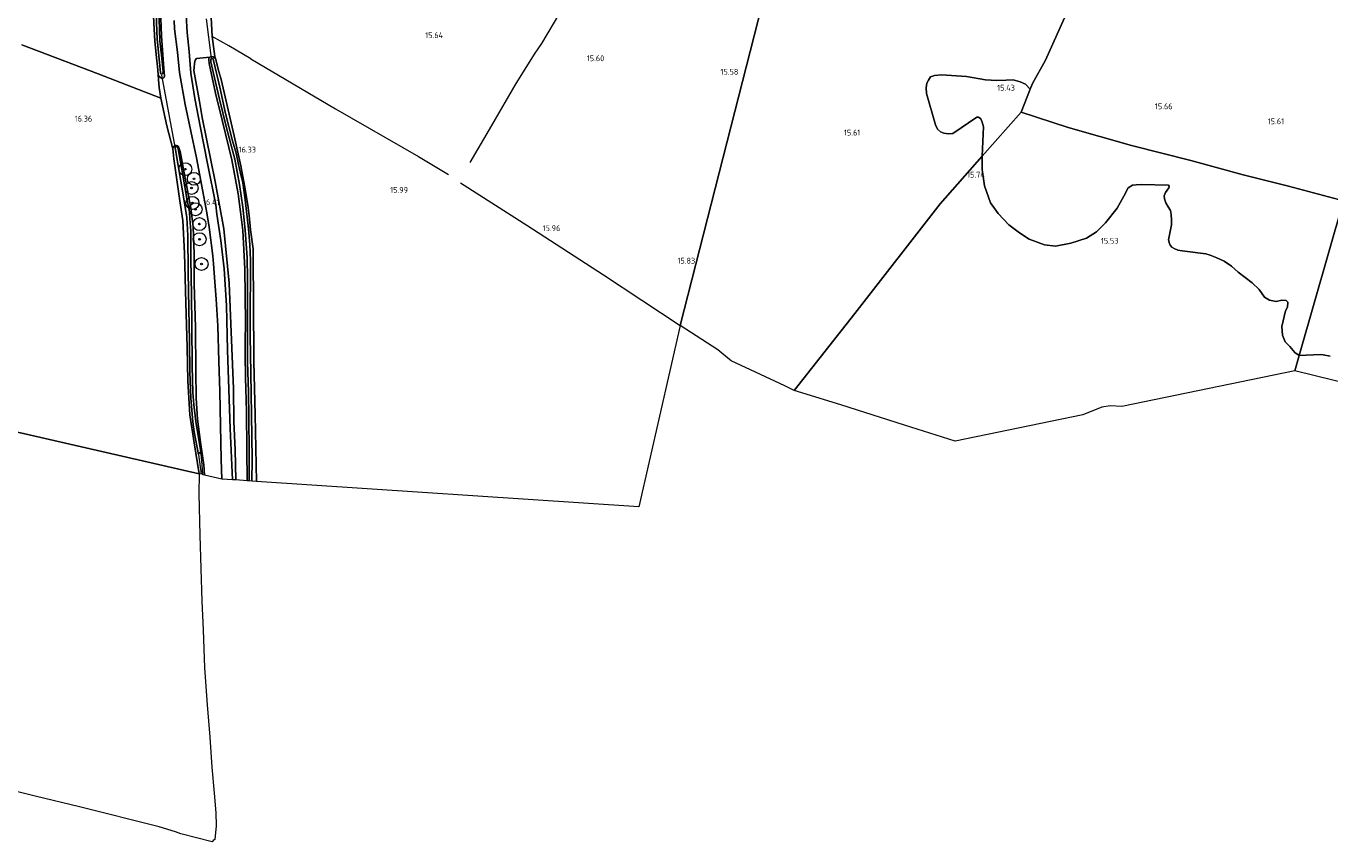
# Model space of a CAD drawing. Extents: x 196936 to 200438, y 361224 to 364196.
# Tile 144 of 256: x 198955 to 199357, y 361448 to 361699. Entities that reach past the tile are written whole.
import ezdxf
from ezdxf.enums import TextEntityAlignment as Align

# ---------------------------------------------------------------- set-up
doc = ezdxf.new("R2010")
doc.units = 0
for name, color, linetype, lineweight in [('B-ME-GR-BOOM-S', 90, 'Continuous', 25), ('B-ME-GR-BOUWLAND_AKKERBOUW-GV', 80, 'Continuous', 13), ('B-ME-GR-GRAS-GV', 60, 'Continuous', 13), ('B-ME-IE-TERREINAFSCHEIDING_KUNSTMATIG_HEKWERK-G', 20, 'IE-TERREINAFSCHEIDING-KUNSTMATIG', 18), ('B-ME-KW-KUNSTWERK_DUIKER-G', 170, 'Continuous', 18), ('B-ME-OG-HOOGTEPUNT-S', 7, 'Continuous', 25), ('B-ME-OG-TERREIN_GROEN-GV', 7, 'Continuous', 18), ('B-ME-OG-WATER_SLOOT-G', 120, 'Continuous', 18), ('B-ME-OG-WATER_SLOOT-GV', 120, 'Continuous', 18), ('B-ME-VH-VERHARDING_ASFALT-GV', 252, 'Continuous', 18)]:
    doc.layers.add(name, color=color, linetype=linetype, lineweight=lineweight)
doc.styles.add('NLCS-ISO-ANNOTATIVE-T18', font='NLCS-ISO.ttf', dxfattribs={"height": 1.8})
doc.linetypes.add('IE-TERREINAFSCHEIDING-KUNSTMATIG', pattern='A,4,[82,NLCS.SHX,S=0.75,R=90,X=0,Y=0],4,-2', length=10)

# ---------------------------------------------------------------- blocks, each defined once
blk = doc.blocks.new('SAL-HOOGTELABEL-SO')
at = {"color": 0, "linetype": 'ByBlock', "lineweight": -2, "style": 'NLCS-ISO-ANNOTATIVE-T18'}
blk.add_attdef('HOOGTE', text='', height=1.8, dxfattribs=at).set_placement((2.79, 0), align=Align.RIGHT)
blk = doc.blocks.new('SGR-BOOM_01-SO')
at = {"linetype": 'ByBlock', "lineweight": 18}
h = blk.add_hatch(color=0, dxfattribs=at)
h.dxf.hatch_style = 1
edge = h.paths.add_edge_path()
edge.add_arc((0, 0), 0.25, 0, 360)
at = {"color": 0, "linetype": 'ByBlock', "lineweight": 18}
for radius in [2, 0.25]:
    blk.add_circle((0, 0), radius, dxfattribs=at)

msp = doc.modelspace()

# ---------------------------------------------------------------- linework, layer by layer
at = {"layer": 'B-ME-GR-BOUWLAND_AKKERBOUW-GV'}
for points in [[(198953.354, 361693.393, 16.639), (198976.886, 361684.393, 16.558), (198996.193, 361676.927, 16.525), (198998.095, 361668.35, 16.525), (198999.866, 361661.32, 16.385), (199000.252, 361658.178, 16.364), (199002.097, 361645.304, 16.311), (199003.042, 361639.182, 16.311), (199003.491, 361629.145, 16.259), (199003.877, 361613.861, 16.111), (199004.326, 361600.167, 16.185), (199004.503, 361589.825, 16.164), (199005.183, 361579.333, 16.175), (199006.44, 361570.622, 16.132), (199008.001, 361561.102, 16.136), (198543.757, 361667.593, 17.953)], [(198543.757, 361667.593, 17.953), (199008.001, 361561.102, 16.136), (199007.966, 361554.959, 16.105), (199008.242, 361542.243, 16.072), (199008.565, 361531.956, 16.034), (199008.894, 361521.885, 16.097), (199009.298, 361512.964, 16.11), (199009.681, 361501.319, 16.211), (199010.498, 361489.937, 16.291), (199011.32, 361479.914, 16.363), (199011.946, 361470.716, 16.413), (199012.615, 361462.634, 16.472), (199013.191, 361456.566, 16.552), (199013.254, 361452.567, 16.637), (199012.842, 361448.373, 16.582), (199012.345, 361448.106, 16.621), (199012.075, 361447.631, 16.621), (199002.376, 361450.086, 16.705), (199000.7, 361450.746, 16.639), (198995.676, 361452.331, 16.681), (198971.151, 361458.462, 16.66), (198957.445, 361461.71, 16.711), (198955.844, 361462.195, 16.744), (198947.925, 361464.057, 16.774)]]:
    msp.add_polyline3d(points, dxfattribs=at)
at = {"layer": 'B-ME-GR-GRAS-GV'}
for points in [[(199205.629, 361799.665, 16.369), (199156.366, 361606.792, 15.861), (199143.597, 361550.911, 15.886), (199025.685, 361558.787, 16.405), (199025.294, 361579.312, 16.274), (199024.885, 361595.674, 16.465), (199024.762, 361614.628, 16.465), (199024.684, 361626.656, 16.44), (199024.663, 361630.47, 16.432), (199023.899, 361636.31, 16.492), (199023.458, 361640.742, 16.509), (199023.043, 361643.937, 16.531), (199022.048, 361650.037, 16.545), (199020.904, 361656.017, 16.558), (199018.812, 361665.302, 16.62), (199014.807, 361682.636, 16.474), (199014.107, 361685.104, 16.415), (199013.026, 361689.167, 16.336), (199012.838, 361689.79, 16.34), (199012, 361695.884, 16.336), (199011.694, 361701.816, 16.241)], [(199278.08, 361708.92, 15.784), (199269.009, 361688.627, 15.613), (199265.026, 361681.48, 15.589), (199264.328, 361679.708, 15.571), (199262.831, 361681.245, 15.578), (199261.192, 361681.953, 15.57), (199259.025, 361682.524, 15.561), (199256.852, 361682.456, 15.581), (199254.027, 361682.338, 15.547), (199250.545, 361682.521, 15.556), (199244.61, 361683.547, 15.587), (199236.946, 361684.086, 15.601), (199234.774, 361683.891, 15.608), (199233.558, 361683.542, 15.608), (199232.886, 361682.497, 15.587), (199232.447, 361681.538, 15.546), (199232.18, 361680.113, 15.532), (199232.336, 361678.377, 15.49), (199235.082, 361668.73, 15.49), (199235.669, 361667.317, 15.463), (199236.615, 361666.526, 15.449), (199237.656, 361666.138, 15.449), (199239.081, 361665.872, 15.422), (199240.467, 361666.039, 15.394), (199247.826, 361671.098, 15.594), (199248.379, 361671.038, 15.573), (199249.053, 361670.595, 15.573), (199249.502, 361669.497, 15.587), (199249.938, 361668.048, 15.587), (199249.493, 361658.993, 15.655), (199236.542, 361644.347, 15.824), (199210.184, 361610.495, 15.947), (199191.506, 361586.809, 15.671), (199188.66, 361588.223, 15.836), (199172.064, 361595.986, 15.866), (199171.565, 361596.394, 15.652), (199168.011, 361599.298, 15.875), (199156.366, 361606.792, 15.861), (199205.629, 361799.665, 16.369)], [(199360.924, 361645.291, 15.511), (199343.892, 361649.778, 15.539), (199329.958, 361653.277, 15.498), (199313.861, 361657.748, 15.565), (199295.513, 361662.277, 15.553), (199275.99, 361667.893, 15.582), (199261.525, 361672.599, 15.498), (199264.328, 361679.708, 15.571), (199265.026, 361681.48, 15.589), (199269.009, 361688.627, 15.613), (199278.08, 361708.92, 15.784)], [(199000.311, 361700.84, 16.452), (199000.471, 361698.276, 16.466), (199001.336, 361691.073, 16.503), (199001.936, 361684.839, 16.49), (199003.747, 361674.983, 16.515), (199007.195, 361658.485, 16.458), (199009.15, 361648.122, 16.454), (199010.4, 361641.597, 16.414), (199011.066, 361637.114, 16.356), (199012.268, 361628.361, 16.304), (199012.456, 361625.833, 16.288), (199012.911, 361620.333, 16.223), (199013.302, 361614.99, 16.288), (199013.735, 361606.748, 16.371), (199014.081, 361595.838, 16.361), (199014.402, 361586.504, 16.342), (199014.86, 361565.51, 16.347), (199014.977, 361559.502, 16.441), (199009.676, 361560.718, 16.243), (199009.457, 361563.923, 16.354), (199008.466, 361570.822, 16.413), (199007.542, 361577.913, 16.392), (199007.154, 361584.412, 16.403), (199006.981, 361592.874, 16.42), (199006.913, 361606.179, 16.431), (199006.498, 361619.73, 16.375), (199006.438, 361628.973, 16.368), (199006.165, 361637.29, 16.368), (199005.42, 361642.965, 16.368), (199002.191, 361660.485, 16.332), (199001.708, 361662.038, 16.361), (199001.426, 361662.271, 16.389), (199001.043, 361662.358, 16.396), (199000.607, 361662.358, 16.368), (199000.054, 361661.847, 16.368), (198999.866, 361661.32, 16.385), (198998.095, 361668.35, 16.525), (198996.193, 361676.927, 16.525), (198995.741, 361680.227, 16.756), (198995.494, 361682.594, 16.678), (198995.342, 361684.337, 16.645), (198995.844, 361683.493, 16.482), (198996.598, 361683.022, 16.503), (198997.174, 361683.221, 16.434), (198997.306, 361683.654, 16.399), (198997.168, 361685.94, 16.24), (198996.414, 361696.087, 16.17), (198996.123, 361704.207, 16.302)], [(198993.969, 361702.237, 16.531), (198994.147, 361698.152, 16.531), (198994.386, 361694.604, 16.555), (198994.852, 361689.314, 16.642), (198995.181, 361686.658, 16.66), (198995.342, 361684.337, 16.645), (198995.494, 361682.594, 16.678), (198995.741, 361680.227, 16.756), (198996.193, 361676.927, 16.525), (198976.886, 361684.393, 16.558), (198953.354, 361693.393, 16.639)], [(199011.694, 361701.816, 16.241), (199012, 361695.884, 16.336), (199012.838, 361689.79, 16.34), (199013.026, 361689.167, 16.336), (199012.299, 361689.677, 16.31), (199011.858, 361689.718, 16.32), (199011.342, 361689.566, 16.37), (199007.226, 361689.106, 16.396), (199006.827, 361688.621, 16.392), (199006.641, 361687.633, 16.404), (199006.48, 361686.392, 16.348), (199006.343, 361685.434, 16.48), (199008.156, 361675.91, 16.46), (199008.924, 361670.993, 16.509), (199012.949, 361651.209, 16.44), (199015.621, 361636.624, 16.332), (199017.236, 361619.915, 16.384), (199018.621, 361587.324, 16.356), (199018.696, 361577.234, 16.267), (199019.108, 361568.464, 16.348), (199019.355, 361559.21, 16.346), (199018.292, 361559.281, 16.411), (199017.575, 361575.039, 16.375), (199016.814, 361599.186, 16.356), (199016.475, 361613.048, 16.378), (199015.716, 361624.269, 16.396), (199014.677, 361632.999, 16.412), (199013.482, 361641.172, 16.405), (199013.141, 361643.991, 16.405), (199010.637, 361656.766, 16.426), (199008.458, 361667.783, 16.549), (199006.702, 361676.798, 16.572), (199005.464, 361684.663, 16.567), (199004.897, 361691.31, 16.53), (199004.33, 361697.193, 16.505), (199003.977, 361702.507, 16.498)], [(199400.218, 361579.541, 15.775), (199345.897, 361592.862, 15.599), (199347.237, 361597.536, 15.692), (199353.782, 361597.898, 15.568), (199354.664, 361597.78, 15.559), (199356.752, 361597.377, 15.603)]]:
    msp.add_polyline3d(points, dxfattribs=at)
for points in [[(198995.983, 361707.354, 16.354), (198996.123, 361704.207, 16.302), (198996.414, 361696.087, 16.17), (198997.168, 361685.94, 16.24), (198997.306, 361683.654, 16.399), (198997.174, 361683.221, 16.434), (198996.598, 361683.022, 16.503), (198995.844, 361683.493, 16.482), (198995.342, 361684.337, 16.645), (198995.181, 361686.658, 16.66), (198994.852, 361689.314, 16.642), (198994.386, 361694.604, 16.555), (198994.147, 361698.152, 16.531), (198993.969, 361702.237, 16.531), (198993.917, 361706.277, 16.531), (198994.513, 361707.591, 16.378), (198994.736, 361707.839, 16.357), (198995.283, 361707.912, 16.361), (198995.765, 361707.702, 16.354)], [(198996.254, 361684.4, 15.776), (198996.46, 361684.286, 15.776), (198996.748, 361684.386, 15.776), (198996.862, 361684.592, 15.776), (198996.922, 361685.141, 15.776), (198996.448, 361690.154, 15.776), (198995.932, 361694.548, 15.776), (198995.666, 361701.336, 15.776), (198995.586, 361707.054, 15.776), (198995.468, 361707.114, 15.776), (198995.349, 361707.175, 15.776), (198995.163, 361707.085, 15.776), (198994.948, 361706.869, 15.776), (198994.786, 361706.31, 15.776), (198994.757, 361704.593, 15.776), (198994.92, 361700.248, 15.776), (198995.13, 361695.096, 15.776), (198995.687, 361689.003, 15.776), (198996.155, 361684.688, 15.776)], [(199012.299, 361689.677, 16.31), (199013.026, 361689.167, 16.336), (199014.107, 361685.104, 16.415), (199014.807, 361682.636, 16.474), (199018.812, 361665.302, 16.62), (199020.904, 361656.017, 16.558), (199022.048, 361650.037, 16.545), (199023.043, 361643.937, 16.531), (199023.458, 361640.742, 16.509), (199023.899, 361636.31, 16.492), (199024.663, 361630.47, 16.432), (199024.684, 361626.656, 16.44), (199024.762, 361614.628, 16.465), (199024.885, 361595.674, 16.465), (199025.294, 361579.312, 16.274), (199025.685, 361558.787, 16.405), (199024.248, 361558.883, 15.892), (199024.348, 361565.64, 15.892), (199024.215, 361579.415, 15.892), (199023.951, 361592.022, 15.892), (199023.717, 361603.697, 15.892), (199023.768, 361613.292, 15.892), (199023.812, 361620.911, 15.892), (199023.89, 361626.826, 15.892), (199023.702, 361631.823, 15.892), (199023.293, 361636.679, 15.892), (199022.206, 361645.583, 15.892), (199021.473, 361650.814, 15.892), (199020.906, 361653.285, 15.892), (199020.168, 361656.476, 15.892), (199019.425, 361659.923, 15.892), (199018.34, 361663.775, 15.892), (199016.2, 361672.24, 15.892), (199014.414, 361680.352, 15.892), (199012.453, 361688.531, 15.892), (199012.347, 361689.018, 15.892), (199012.138, 361689.175, 15.892), (199011.907, 361689.119, 15.892), (199011.659, 361688.986, 15.892), (199011.59, 361688.566, 15.892), (199011.63, 361688.149, 15.892), (199013.117, 361681.82, 15.892), (199014.267, 361676.63, 15.892), (199016.507, 361667.819, 15.892), (199019.018, 361658.125, 15.892), (199020.47, 361650.335, 15.892), (199021.489, 361643.27, 15.892), (199022.263, 361636.207, 15.892), (199022.858, 361627.77, 15.892), (199022.897, 361621.175, 15.892), (199022.942, 361610.931, 15.892), (199022.885, 361603.569, 15.892), (199022.977, 361595.546, 15.892), (199023.245, 361586.394, 15.892), (199023.361, 361578.475, 15.892), (199023.434, 361567.763, 15.892), (199023.477, 361558.935, 15.892), (199022.828, 361558.978, 16.321), (199022.767, 361568.49, 16.378), (199022.617, 361580.45, 16.351), (199022.272, 361590.698, 16.276), (199022.243, 361597.939, 16.258), (199022.259, 361601.914, 16.288), (199022.318, 361607.641, 16.33), (199022.075, 361624.319, 16.444), (199021.48, 361636.121, 16.435), (199020.78, 361641.895, 16.486), (199020.031, 361647.385, 16.546), (199018.15, 361657.898, 16.591), (199015.202, 361669.724, 16.483), (199013.093, 361678.47, 16.411), (199011.11, 361687.637, 16.392), (199010.966, 361688.841, 16.392), (199011.022, 361689.219, 16.395), (199011.342, 361689.566, 16.37), (199011.858, 361689.718, 16.32)], [(199001.708, 361662.038, 16.361), (199002.191, 361660.485, 16.332), (199005.42, 361642.965, 16.368), (199006.165, 361637.29, 16.368), (199006.438, 361628.973, 16.368), (199006.498, 361619.73, 16.375), (199006.913, 361606.179, 16.431), (199006.981, 361592.874, 16.42), (199007.154, 361584.412, 16.403), (199007.542, 361577.913, 16.392), (199008.466, 361570.822, 16.413), (199009.457, 361563.923, 16.354), (199009.676, 361560.718, 16.243), (199009.158, 361560.837, 15.892), (199008.971, 361563.885, 15.892), (199008.597, 361567.231, 15.892), (199007.045, 361577.285, 15.9), (199006.414, 361582.43, 15.9), (199006.088, 361586.129, 15.9), (199005.889, 361594.329, 15.9), (199005.801, 361606.967, 15.9), (199005.677, 361616.224, 15.9), (199005.476, 361627.344, 15.9), (199005.426, 361636.047, 15.9), (199005.196, 361639.724, 15.9), (199005.019, 361641.879, 15.9), (199004.274, 361645.942, 15.9), (199002.982, 361653.185, 15.9), (199001.523, 361661.305, 15.9), (199001.299, 361661.793, 15.9), (199001.105, 361661.971, 15.9), (199000.836, 361661.966, 15.9), (199000.635, 361661.677, 15.9), (199000.882, 361660.412, 15.9), (199003.093, 361647.086, 15.914), (199004.276, 361640.103, 15.85), (199004.494, 361634.616, 15.798), (199004.626, 361623.344, 15.777), (199004.8, 361611.962, 15.735), (199005.026, 361601.977, 15.896), (199005.114, 361592.561, 15.896), (199005.462, 361584.427, 15.896), (199006.08, 361577.171, 15.896), (199006.537, 361574.046, 15.896), (199007.816, 361567.041, 15.892), (199008.6, 361560.965, 15.892), (199008.001, 361561.102, 16.136), (199006.44, 361570.622, 16.132), (199005.183, 361579.333, 16.175), (199004.503, 361589.825, 16.164), (199004.326, 361600.167, 16.185), (199003.877, 361613.861, 16.111), (199003.491, 361629.145, 16.259), (199003.042, 361639.182, 16.311), (199002.097, 361645.304, 16.311), (199000.252, 361658.178, 16.364), (198999.866, 361661.32, 16.385), (199000.054, 361661.847, 16.368), (199000.607, 361662.358, 16.368), (199001.043, 361662.358, 16.396), (199001.426, 361662.271, 16.389)], [(199268.681, 361631.724, 15.768), (199272.077, 361631.299, 15.777), (199276.86, 361632.178, 15.8), (199281.64, 361633.785, 15.76), (199284.711, 361635.681, 15.811), (199287.481, 361638.522, 15.72), (199291.084, 361643.031, 15.763), (199293.142, 361646.681, 15.791), (199294.451, 361649.256, 15.777), (199295.864, 361650.058, 15.757), (199296.956, 361650.237, 15.751), (199298.661, 361650.3, 15.723), (199306.909, 361650.056, 15.622), (199307.157, 361649.83, 15.615), (199307.185, 361649.522, 15.622), (199307.061, 361649.283, 15.622), (199306.525, 361648.573, 15.622), (199306.044, 361647.816, 15.593), (199305.638, 361646.807, 15.58), (199305.681, 361645.859, 15.58), (199306.1, 361644.654, 15.593), (199306.835, 361643.375, 15.609), (199307.537, 361642.238, 15.609), (199307.75, 361641.015, 15.606), (199307.907, 361639.27, 15.602), (199307.884, 361637.902, 15.599), (199306.947, 361633.234, 15.596), (199307.254, 361632.123, 15.599), (199307.419, 361631.548, 15.599), (199307.924, 361630.993, 15.615), (199308.657, 361630.552, 15.609), (199309.856, 361630.101, 15.589), (199311.132, 361629.832, 15.576), (199318.449, 361628.904, 15.632), (199319.829, 361628.511, 15.602), (199321.855, 361627.73, 15.589), (199324.082, 361626.667, 15.583), (199326.386, 361625.083, 15.609), (199328.43, 361623.295, 15.669), (199332.694, 361620.013, 15.76), (199334.901, 361617.888, 15.797), (199336.588, 361615.536, 15.848), (199338.037, 361614.64, 15.766), (199340.105, 361614.267, 15.763), (199341.854, 361614.64, 15.78), (199343.203, 361614.553, 15.8), (199343.746, 361614.017, 15.78), (199343.635, 361612.441, 15.78), (199342.996, 361611.339, 15.8), (199341.887, 361606.531, 15.774), (199342.1, 361603.859, 15.771), (199342.868, 361601.812, 15.774), (199344.358, 361600.352, 15.76), (199345.881, 361598.535, 15.757), (199347.237, 361597.536, 15.692), (199345.897, 361592.862, 15.599), (199292.561, 361581.817, 15.677), (199288.956, 361582.068, 15.6), (199286.332, 361581.693, 15.6), (199280.555, 361579.331, 15.629), (199241.145, 361571.17, 15.641), (199225.546, 361576.147, 15.775), (199205.922, 361582.363, 15.754), (199191.506, 361586.809, 15.671), (199210.184, 361610.495, 15.947), (199236.542, 361644.347, 15.824), (199249.493, 361658.993, 15.655), (199249.496, 361654.942, 15.672), (199250.192, 361649.882, 15.76), (199252.095, 361644.624, 15.805), (199254.372, 361641.317, 15.805), (199257.717, 361637.845, 15.777), (199260.993, 361635.437, 15.749), (199263.996, 361633.474, 15.74)]]:
    msp.add_polyline3d(points, close=True, dxfattribs=at)
at = {"layer": 'B-ME-IE-TERREINAFSCHEIDING_KUNSTMATIG_HEKWERK-G'}
for points in [[(199261.525, 361672.599, 15.498), (199264.328, 361679.708, 15.571), (199265.026, 361681.48, 15.589), (199269.009, 361688.627, 15.613), (199278.08, 361708.92, 15.784), (199288.639, 361730.737, 15.877), (199294.805, 361743.753, 16.036), (199296.173, 361747.399, 16.146), (199291.67, 361750.239, 16.195), (199287.372, 361752.95, 16.242), (199276.491, 361758.962, 16.354), (199264.035, 361765.735, 16.352), (199245.472, 361776.939, 16.242), (199225.776, 361788.037, 16.314), (199205.629, 361799.665, 16.369)], [(199105.75, 361681.426, 15.82), (199111.611, 361690.768, 15.773), (199113.725, 361693.821, 15.659), (199120.889, 361705.936, 15.675), (199133.626, 361727.259, 15.801), (199155.559, 361763.191, 15.845), (199158.937, 361769.45, 15.913)], [(198993.917, 361706.277, 16.531), (198993.969, 361702.237, 16.531), (198994.147, 361698.152, 16.531), (198994.386, 361694.604, 16.555), (198994.852, 361689.314, 16.642), (198995.181, 361686.658, 16.66), (198995.342, 361684.337, 16.645)], [(199012.838, 361689.79, 16.34), (199012, 361695.884, 16.336), (199011.694, 361701.816, 16.241)], [(199023.971, 361689.045, 16.426), (199017.141, 361693.035, 16.329), (199012, 361695.884, 16.336)], [(198953.354, 361693.393, 16.639), (198976.886, 361684.393, 16.558), (198996.193, 361676.927, 16.525), (198995.741, 361680.227, 16.756), (198995.494, 361682.594, 16.678), (198995.342, 361684.337, 16.645)], [(199013.026, 361689.167, 16.336), (199012.838, 361689.79, 16.34)], [(199014.107, 361685.104, 16.415), (199013.026, 361689.167, 16.336)], [(199023.971, 361689.045, 16.426), (199050.037, 361673.62, 16.141), (199075.635, 361658.938, 16.051), (199084.883, 361653.433, 16.042)], [(199025.294, 361579.312, 16.274), (199024.885, 361595.674, 16.465), (199024.762, 361614.628, 16.465), (199024.684, 361626.656, 16.44), (199024.663, 361630.47, 16.432), (199023.899, 361636.31, 16.492), (199023.458, 361640.742, 16.509), (199023.043, 361643.937, 16.531), (199022.048, 361650.037, 16.545), (199020.904, 361656.017, 16.558), (199018.812, 361665.302, 16.62), (199014.807, 361682.636, 16.474), (199014.107, 361685.104, 16.415)], [(199091.599, 361657.04, 15.946), (199098.278, 361668.514, 15.85), (199105.75, 361681.426, 15.82)], [(199191.506, 361586.809, 15.671), (199210.184, 361610.495, 15.947), (199236.542, 361644.347, 15.824), (199249.493, 361658.993, 15.655), (199261.525, 361672.599, 15.498)], [(199261.525, 361672.599, 15.498), (199275.99, 361667.893, 15.582), (199295.513, 361662.277, 15.553), (199313.861, 361657.748, 15.565), (199329.958, 361653.277, 15.498), (199343.892, 361649.778, 15.539), (199360.924, 361645.291, 15.511)], [(199088.581, 361650.792, 15.988), (199109.119, 361637.8, 15.967), (199132.702, 361622.412, 15.88)], [(199132.702, 361622.412, 15.88), (199156.366, 361606.792, 15.861)]]:
    msp.add_polyline3d(points, dxfattribs=at)
at = {"layer": 'B-ME-KW-KUNSTWERK_DUIKER-G'}
for points in [[(199011.877, 361689.255, 15.93), (199010.259, 361701.375, 15.961)], [(199000.661, 361661.94, 16.034), (198996.498, 361684.026, 16.034)]]:
    msp.add_polyline3d(points, dxfattribs=at)
at = {"layer": 'B-ME-OG-TERREIN_GROEN-GV'}
for points in [[(199022.767, 361568.49, 16.378), (199022.828, 361558.978, 16.321), (199019.355, 361559.21, 16.346), (199019.108, 361568.464, 16.348), (199018.696, 361577.234, 16.267), (199018.621, 361587.324, 16.356), (199017.236, 361619.915, 16.384), (199015.621, 361636.624, 16.332), (199012.949, 361651.209, 16.44), (199008.924, 361670.993, 16.509), (199008.156, 361675.91, 16.46), (199006.343, 361685.434, 16.48), (199006.48, 361686.392, 16.348), (199006.641, 361687.633, 16.404), (199006.827, 361688.621, 16.392), (199007.226, 361689.106, 16.396), (199011.342, 361689.566, 16.37), (199011.022, 361689.219, 16.395), (199010.966, 361688.841, 16.392), (199011.11, 361687.637, 16.392), (199013.093, 361678.47, 16.411), (199015.202, 361669.724, 16.483), (199018.15, 361657.898, 16.591), (199020.031, 361647.385, 16.546), (199020.78, 361641.895, 16.486), (199021.48, 361636.121, 16.435), (199022.075, 361624.319, 16.444), (199022.318, 361607.641, 16.33), (199022.259, 361601.914, 16.288), (199022.243, 361597.939, 16.258), (199022.272, 361590.698, 16.276), (199022.617, 361580.45, 16.351)], [(199250.545, 361682.521, 15.556), (199254.027, 361682.338, 15.547), (199256.852, 361682.456, 15.581), (199259.025, 361682.524, 15.561), (199261.192, 361681.953, 15.57), (199262.831, 361681.245, 15.578), (199264.328, 361679.708, 15.571), (199261.525, 361672.599, 15.498), (199249.493, 361658.993, 15.655), (199249.938, 361668.048, 15.587), (199249.502, 361669.497, 15.587), (199249.053, 361670.595, 15.573), (199248.379, 361671.038, 15.573), (199247.826, 361671.098, 15.594), (199240.467, 361666.039, 15.394), (199239.081, 361665.872, 15.422), (199237.656, 361666.138, 15.449), (199236.615, 361666.526, 15.449), (199235.669, 361667.317, 15.463), (199235.082, 361668.73, 15.49), (199232.336, 361678.377, 15.49), (199232.18, 361680.113, 15.532), (199232.447, 361681.538, 15.546), (199232.886, 361682.497, 15.587), (199233.558, 361683.542, 15.608), (199234.774, 361683.891, 15.608), (199236.946, 361684.086, 15.601), (199244.61, 361683.547, 15.587)], [(199329.958, 361653.277, 15.498), (199343.892, 361649.778, 15.539), (199360.924, 361645.291, 15.511), (199347.237, 361597.536, 15.692), (199345.881, 361598.535, 15.757), (199344.358, 361600.352, 15.76), (199342.868, 361601.812, 15.774), (199342.1, 361603.859, 15.771), (199341.887, 361606.531, 15.774), (199342.996, 361611.339, 15.8), (199343.635, 361612.441, 15.78), (199343.746, 361614.017, 15.78), (199343.203, 361614.553, 15.8), (199341.854, 361614.64, 15.78), (199340.105, 361614.267, 15.763), (199338.037, 361614.64, 15.766), (199336.588, 361615.536, 15.848), (199334.901, 361617.888, 15.797), (199332.694, 361620.013, 15.76), (199328.43, 361623.295, 15.669), (199326.386, 361625.083, 15.609), (199324.082, 361626.667, 15.583), (199321.855, 361627.73, 15.589), (199319.829, 361628.511, 15.602), (199318.449, 361628.904, 15.632), (199311.132, 361629.832, 15.576), (199309.856, 361630.101, 15.589), (199308.657, 361630.552, 15.609), (199307.924, 361630.993, 15.615), (199307.419, 361631.548, 15.599), (199307.254, 361632.123, 15.599), (199306.947, 361633.234, 15.596), (199307.884, 361637.902, 15.599), (199307.907, 361639.27, 15.602), (199307.75, 361641.015, 15.606), (199307.537, 361642.238, 15.609), (199306.835, 361643.375, 15.609), (199306.1, 361644.654, 15.593), (199305.681, 361645.859, 15.58), (199305.638, 361646.807, 15.58), (199306.044, 361647.816, 15.593), (199306.525, 361648.573, 15.622), (199307.061, 361649.283, 15.622), (199307.185, 361649.522, 15.622), (199307.157, 361649.83, 15.615), (199306.909, 361650.056, 15.622), (199298.661, 361650.3, 15.723), (199296.956, 361650.237, 15.751), (199295.864, 361650.058, 15.757), (199294.451, 361649.256, 15.777), (199293.142, 361646.681, 15.791), (199291.084, 361643.031, 15.763), (199287.481, 361638.522, 15.72), (199284.711, 361635.681, 15.811), (199281.64, 361633.785, 15.76), (199276.86, 361632.178, 15.8), (199272.077, 361631.299, 15.777), (199268.681, 361631.724, 15.768), (199263.996, 361633.474, 15.74), (199260.993, 361635.437, 15.749), (199257.717, 361637.845, 15.777), (199254.372, 361641.317, 15.805), (199252.095, 361644.624, 15.805), (199250.192, 361649.882, 15.76), (199249.496, 361654.942, 15.672), (199249.493, 361658.993, 15.655), (199261.525, 361672.599, 15.498), (199275.99, 361667.893, 15.582), (199295.513, 361662.277, 15.553), (199313.861, 361657.748, 15.565)]]:
    msp.add_polyline3d(points, close=True, dxfattribs=at)
msp.add_polyline3d([(199356.752, 361597.377, 15.603), (199354.664, 361597.78, 15.559), (199353.782, 361597.898, 15.568), (199347.237, 361597.536, 15.692), (199360.924, 361645.291, 15.511)], dxfattribs=at)
at = {"layer": 'B-ME-OG-WATER_SLOOT-G'}
for points in [[(198995.342, 361684.337, 16.645), (198995.844, 361683.493, 16.482), (198996.598, 361683.022, 16.503), (198997.174, 361683.221, 16.434), (198997.306, 361683.654, 16.399), (198997.168, 361685.94, 16.24), (198996.414, 361696.087, 16.17), (198996.123, 361704.207, 16.302), (198995.983, 361707.354, 16.354), (198995.765, 361707.702, 16.354), (198995.283, 361707.912, 16.361), (198994.736, 361707.839, 16.357), (198994.513, 361707.591, 16.378), (198993.917, 361706.277, 16.531)], [(199013.026, 361689.167, 16.336), (199012.299, 361689.677, 16.31), (199011.858, 361689.718, 16.32), (199011.342, 361689.566, 16.37), (199011.022, 361689.219, 16.395), (199010.966, 361688.841, 16.392), (199011.11, 361687.637, 16.392), (199013.093, 361678.47, 16.411), (199015.202, 361669.724, 16.483)], [(199015.202, 361669.724, 16.483), (199018.15, 361657.898, 16.591), (199020.031, 361647.385, 16.546), (199020.78, 361641.895, 16.486), (199021.48, 361636.121, 16.435), (199022.075, 361624.319, 16.444), (199022.318, 361607.641, 16.33), (199022.259, 361601.914, 16.288), (199022.243, 361597.939, 16.258), (199022.272, 361590.698, 16.276), (199022.617, 361580.45, 16.351), (199022.767, 361568.49, 16.378), (199022.828, 361558.978, 16.321)], [(199009.676, 361560.718, 16.243), (199009.457, 361563.923, 16.354), (199008.466, 361570.822, 16.413), (199007.542, 361577.913, 16.392), (199007.154, 361584.412, 16.403), (199006.981, 361592.874, 16.42), (199006.913, 361606.179, 16.431), (199006.498, 361619.73, 16.375), (199006.438, 361628.973, 16.368), (199006.165, 361637.29, 16.368), (199005.42, 361642.965, 16.368), (199002.191, 361660.485, 16.332), (199001.708, 361662.038, 16.361), (199001.426, 361662.271, 16.389), (199001.043, 361662.358, 16.396), (199000.607, 361662.358, 16.368), (199000.054, 361661.847, 16.368), (198999.866, 361661.32, 16.385), (199000.252, 361658.178, 16.364), (199002.097, 361645.304, 16.311), (199003.042, 361639.182, 16.311), (199003.491, 361629.145, 16.259), (199003.877, 361613.861, 16.111), (199004.326, 361600.167, 16.185), (199004.503, 361589.825, 16.164), (199005.183, 361579.333, 16.175), (199006.44, 361570.622, 16.132), (199008.001, 361561.102, 16.136)]]:
    msp.add_polyline3d(points, dxfattribs=at)
at = {"layer": 'B-ME-OG-WATER_SLOOT-GV'}
for points in [[(198996.748, 361684.386, 15.776), (198996.46, 361684.286, 15.776), (198996.254, 361684.4, 15.776), (198996.155, 361684.688, 15.776), (198995.687, 361689.003, 15.776), (198995.13, 361695.096, 15.776), (198994.92, 361700.248, 15.776), (198994.757, 361704.593, 15.776), (198994.786, 361706.31, 15.776), (198994.948, 361706.869, 15.776), (198995.163, 361707.085, 15.776), (198995.349, 361707.175, 15.776), (198995.468, 361707.114, 15.776), (198995.586, 361707.054, 15.776), (198995.666, 361701.336, 15.776), (198995.932, 361694.548, 15.776), (198996.448, 361690.154, 15.776), (198996.922, 361685.141, 15.776), (198996.862, 361684.592, 15.776)], [(199024.348, 361565.64, 15.892), (199024.248, 361558.883, 15.892), (199023.477, 361558.935, 15.892), (199023.434, 361567.763, 15.892), (199023.361, 361578.475, 15.892), (199023.245, 361586.394, 15.892), (199022.977, 361595.546, 15.892), (199022.885, 361603.569, 15.892), (199022.942, 361610.931, 15.892), (199022.897, 361621.175, 15.892), (199022.858, 361627.77, 15.892), (199022.263, 361636.207, 15.892), (199021.489, 361643.27, 15.892), (199020.47, 361650.335, 15.892), (199019.018, 361658.125, 15.892), (199016.507, 361667.819, 15.892), (199014.267, 361676.63, 15.892), (199013.117, 361681.82, 15.892), (199011.63, 361688.149, 15.892), (199011.59, 361688.566, 15.892), (199011.659, 361688.986, 15.892), (199011.907, 361689.119, 15.892), (199012.138, 361689.175, 15.892), (199012.347, 361689.018, 15.892), (199012.453, 361688.531, 15.892), (199014.414, 361680.352, 15.892), (199016.2, 361672.24, 15.892), (199018.34, 361663.775, 15.892), (199019.425, 361659.923, 15.892), (199020.168, 361656.476, 15.892), (199020.906, 361653.285, 15.892), (199021.473, 361650.814, 15.892), (199022.206, 361645.583, 15.892), (199023.293, 361636.679, 15.892), (199023.702, 361631.823, 15.892), (199023.89, 361626.826, 15.892), (199023.812, 361620.911, 15.892), (199023.768, 361613.292, 15.892), (199023.717, 361603.697, 15.892), (199023.951, 361592.022, 15.892), (199024.215, 361579.415, 15.892)], [(199007.045, 361577.285, 15.9), (199008.597, 361567.231, 15.892), (199008.464, 361567.529, 15.892), (199008.288, 361567.637, 15.892), (199008.136, 361567.705, 15.892), (199007.904, 361567.423, 15.892), (199007.816, 361567.041, 15.892), (199006.537, 361574.046, 15.896), (199006.08, 361577.171, 15.896), (199005.462, 361584.427, 15.896), (199005.114, 361592.561, 15.896), (199005.026, 361601.977, 15.896), (199004.8, 361611.962, 15.735), (199004.626, 361623.344, 15.777), (199004.494, 361634.616, 15.798), (199004.276, 361640.103, 15.85), (199003.093, 361647.086, 15.914), (199000.882, 361660.412, 15.9), (199000.635, 361661.677, 15.9), (199000.836, 361661.966, 15.9), (199001.105, 361661.971, 15.9), (199001.299, 361661.793, 15.9), (199001.523, 361661.305, 15.9), (199002.982, 361653.185, 15.9), (199004.274, 361645.942, 15.9), (199005.019, 361641.879, 15.9), (199005.196, 361639.724, 15.9), (199005.426, 361636.047, 15.9), (199005.476, 361627.344, 15.9), (199005.677, 361616.224, 15.9), (199005.801, 361606.967, 15.9), (199005.889, 361594.329, 15.9), (199006.088, 361586.129, 15.9), (199006.414, 361582.43, 15.9)]]:
    msp.add_polyline3d(points, close=True, dxfattribs=at)
at = {"layer": 'B-ME-VH-VERHARDING_ASFALT-GV'}
msp.add_polyline3d([(199003.977, 361702.507, 16.498), (199004.33, 361697.193, 16.505), (199004.897, 361691.31, 16.53), (199005.464, 361684.663, 16.567), (199006.702, 361676.798, 16.572), (199008.458, 361667.783, 16.549), (199010.637, 361656.766, 16.426), (199013.141, 361643.991, 16.405), (199013.482, 361641.172, 16.405), (199014.677, 361632.999, 16.412), (199015.716, 361624.269, 16.396), (199016.475, 361613.048, 16.378), (199016.814, 361599.186, 16.356), (199017.575, 361575.039, 16.375), (199018.292, 361559.281, 16.411), (199014.977, 361559.502, 16.441), (199014.86, 361565.51, 16.347), (199014.402, 361586.504, 16.342), (199014.081, 361595.838, 16.361), (199013.735, 361606.748, 16.371), (199013.302, 361614.99, 16.288), (199012.911, 361620.333, 16.223), (199012.456, 361625.833, 16.288), (199012.268, 361628.361, 16.304), (199011.066, 361637.114, 16.356), (199010.4, 361641.597, 16.414), (199009.15, 361648.122, 16.454), (199007.195, 361658.485, 16.458), (199003.747, 361674.983, 16.515), (199001.936, 361684.839, 16.49), (199001.336, 361691.073, 16.503), (199000.471, 361698.276, 16.466), (199000.311, 361700.84, 16.452)], dxfattribs=at)

# ---------------------------------------------------------------- block references
at = {"layer": 'B-ME-GR-BOOM-S'}
for p in [(199003.758, 361655.026, 16.367), (199005.671, 361649.221, 16.455), (199006.421, 361652.051, 16.448), (199005.962, 361644.611, 16.425), (199006.915, 361642.657, 16.45), (199008.106, 361638.1, 16.432), (199008.153, 361633.425, 16.359), (199008.764, 361625.79, 16.335)]:
    msp.add_blockref('SGR-BOOM_01-SO', p, dxfattribs=at)
at = {"layer": 'B-ME-OG-HOOGTEPUNT-S'}
for p, values in [((199080.449, 361695.429, 15.644), {'HOOGTE': '15.64'}), ((199130.148, 361688.315, 15.599), {'HOOGTE': '15.60'}), ((199171.5, 361684.145, 15.583), {'HOOGTE': '15.58'}), ((199256.787, 361679.232, 15.434), {'HOOGTE': '15.43'}), ((199305.401, 361673.498, 15.656), {'HOOGTE': '15.66'}), ((198972.26, 361669.696, 16.355), {'HOOGTE': '16.36'}), ((199209.108, 361665.402, 15.605), {'HOOGTE': '15.61'}), ((199339.791, 361668.884, 15.614), {'HOOGTE': '15.61'}), ((199022.76, 361660.165, 16.327), {'HOOGTE': '16.33'}), ((199247.49, 361652.424, 15.743), {'HOOGTE': '15.74'}), ((199069.642, 361647.72, 15.986), {'HOOGTE': '15.99'}), ((199011.504, 361643.959, 16.414), {'HOOGTE': '16.41'}), ((199116.631, 361635.941, 15.961), {'HOOGTE': '15.96'}), ((199288.714, 361632.04, 15.527), {'HOOGTE': '15.53'}), ((199158.184, 361625.905, 15.826), {'HOOGTE': '15.83'})]:
    msp.add_blockref('SAL-HOOGTELABEL-SO', p, dxfattribs=at).add_auto_attribs(values)

doc.saveas('drawing.dxf')
